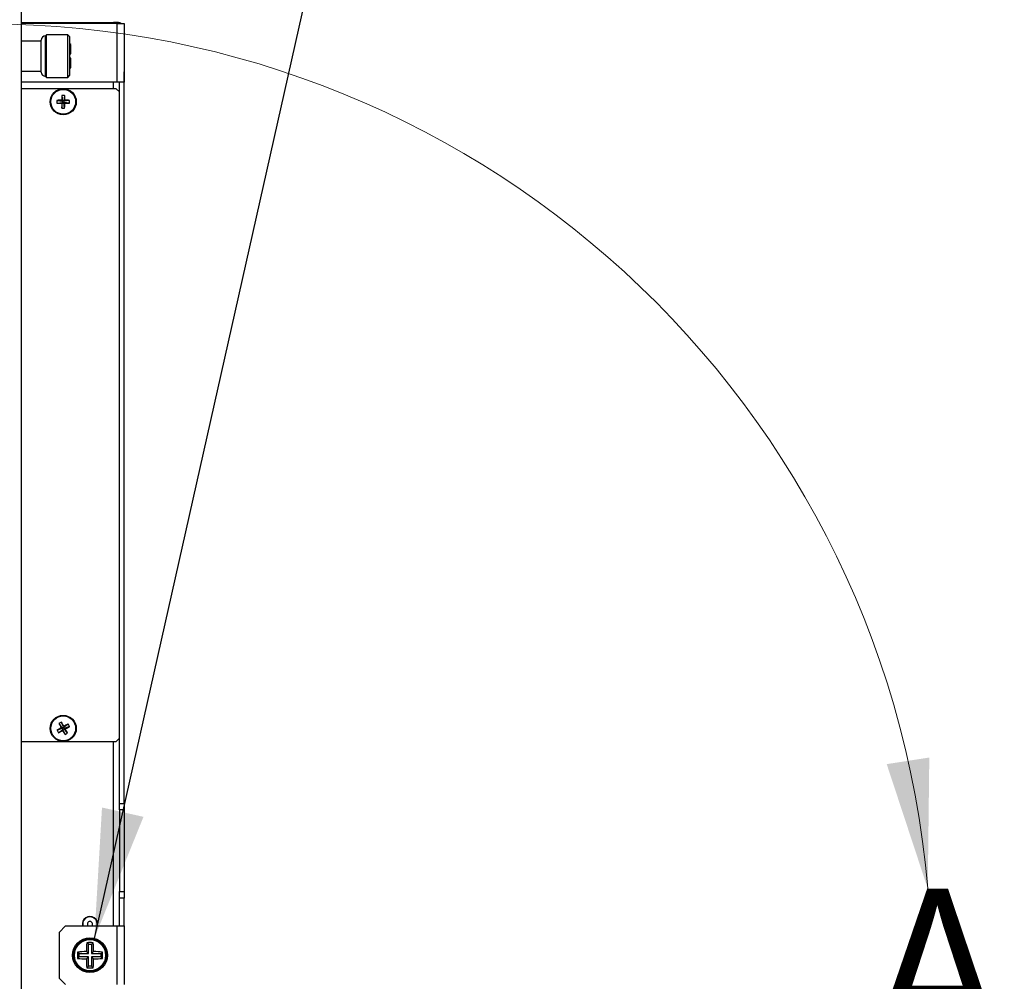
# Model space of a CAD drawing. Header units: millimetres. Extents: x 0 to 844, y -2 to 552.
# Tile 65 of 119: x 472 to 502, y 225 to 255. Entities that reach past the tile are written whole.
import ezdxf

# ---------------------------------------------------------------- set-up
doc = ezdxf.new("R2010")
doc.units = ezdxf.units.MM
doc.styles.add('SLDTEXTSTYLE2', font='GOTHIC.TTF', dxfattribs={"width": 0.913})
doc.styles.get("Standard").update_dxf_attribs({"font": 'GOTHIC.TTF'})
doc.dimstyles.new('SLDDIMSTYLE3', dxfattribs={"dimtxt": 0.18, "dimasz": 3.9624, "dimexe": 0, "dimexo": 0.0625, "dimgap": 0, "dimtad": 0, "dimtih": 1, "dimtoh": 1, "dimdec": 0, "dimrnd": 1e-09, "dimzin": 0, "dimdsep": 46, "dimtxsty": 'STANDARD', "dimsah": 1, "dimcen": 0.09, "dimadec": 0, "dimazin": 0, "dimtfac": 3.9624, "dimtdec": 0, "dimtofl": 0, "dimtmove": 0, "dimatfit": 3, "dimfxl": 1, "dimfrac": 2, "dimtolj": 1, "dimtzin": 0, "dimarcsym": 0})

msp = doc.modelspace()

# ---------------------------------------------------------------- linework, layer by layer
at = {"color": 7, "linetype": 'Continuous', "lineweight": 25}
for p, q in [((471.755, 302.946), (471.755, 184.231)), ((471.755, 254.627), (474.585, 254.627)), ((474.691, 254.598), (471.755, 254.598)), ((474.736, 254.627), (474.585, 254.627)), ((474.585, 254.598), (474.585, 254.627)), ((474.691, 254.598), (474.691, 252.798)), ((474.691, 254.598), (474.919, 254.598)), ((474.736, 254.627), (474.736, 254.598)), ((474.919, 254.598), (474.919, 252.798)), ((472.533, 254.251), (472.501, 254.219)), ((472.501, 252.978), (472.501, 254.219)), ((473.184, 254.251), (472.533, 254.251)), ((472.533, 252.945), (472.533, 254.251)), ((473.249, 254.186), (473.184, 254.251)), ((473.184, 252.945), (473.184, 254.251)), ((473.249, 253.011), (473.249, 254.186)), ((472.37, 254.056), (471.755, 254.056)), ((472.37, 253.109), (472.37, 254.088)), ((473.282, 253.958), (473.249, 253.971)), ((473.282, 253.664), (473.282, 253.958)), ((473.249, 253.664), (473.282, 253.664)), ((473.282, 253.533), (473.249, 253.533)), ((473.282, 253.239), (473.282, 253.533)), ((473.249, 253.226), (473.282, 253.239)), ((471.755, 253.141), (472.37, 253.141)), ((472.501, 252.978), (472.533, 252.945)), ((472.533, 252.945), (473.184, 252.945)), ((473.184, 252.945), (473.249, 253.011)), ((474.919, 253.118), (474.919, 253.118)), ((474.919, 252.798), (474.919, 253.118)), ((474.691, 252.798), (471.755, 252.798)), ((474.667, 252.598), (471.755, 252.598)), ((474.767, 252.498), (474.667, 252.598)), ((474.919, 252.798), (474.691, 252.798)), ((474.767, 252.498), (474.767, 252.798)), ((474.769, 230.698), (474.769, 252.798)), ((474.919, 230.698), (474.919, 252.798)), ((474.919, 252.798), (474.919, 252.798)), ((474.919, 252.478), (474.919, 252.798)), ((473.003, 252.393), (473.024, 252.222)), ((473.09, 252.393), (473.07, 252.222)), ((474.767, 252.529), (474.769, 252.529)), ((474.767, 232.698), (474.767, 252.498)), ((474.919, 252.478), (474.919, 252.478)), ((472.852, 252.242), (473.024, 252.222)), ((472.852, 252.155), (473.024, 252.175)), ((473.001, 252.245), (473.024, 252.222)), ((473.024, 252.175), (473.001, 252.152)), ((473.003, 252.004), (473.024, 252.175)), ((473.024, 252.175), (473.024, 252.222)), ((473.07, 252.222), (473.024, 252.222)), ((473.024, 252.175), (473.07, 252.175)), ((473.07, 252.222), (473.093, 252.245)), ((473.242, 252.242), (473.07, 252.222)), ((473.07, 252.222), (473.07, 252.175)), ((473.093, 252.152), (473.07, 252.175)), ((473.242, 252.155), (473.07, 252.175)), ((473.09, 252.004), (473.07, 252.175)), ((474.769, 249.598), (474.767, 249.598)), ((472.856, 232.941), (473.015, 233.007)), ((472.913, 233.147), (473.015, 233.007)), ((472.984, 233.016), (473.015, 233.007)), ((472.989, 233.19), (473.056, 233.03)), ((473.056, 233.03), (473.015, 233.007)), ((473.038, 232.967), (473.015, 233.007)), ((473.038, 232.967), (473.079, 232.99)), ((473.195, 233.132), (473.056, 233.03)), ((473.056, 233.03), (473.064, 233.061)), ((473.056, 233.03), (473.079, 232.99)), ((473.238, 233.056), (473.079, 232.99)), ((473.11, 232.981), (473.079, 232.99)), ((473.18, 232.85), (473.079, 232.99)), ((472.899, 232.865), (473.038, 232.967)), ((473.038, 232.967), (473.029, 232.936)), ((473.105, 232.807), (473.038, 232.967)), ((474.667, 232.598), (474.767, 232.698)), ((474.767, 230.698), (474.767, 232.698)), ((471.755, 232.598), (474.667, 232.598)), ((474.767, 230.698), (474.919, 230.698)), ((474.767, 230.498), (474.767, 230.698)), ((474.919, 230.698), (474.919, 230.498)), ((474.919, 230.498), (474.767, 230.498)), ((474.767, 230.498), (474.767, 227.998)), ((474.919, 230.498), (474.919, 227.998)), ((474.767, 227.998), (474.919, 227.998)), ((474.767, 227.798), (474.767, 227.998)), ((474.919, 227.998), (474.919, 227.798)), ((474.919, 227.798), (474.767, 227.798)), ((474.767, 226.948), (474.767, 227.798)), ((474.769, 226.948), (474.769, 227.798)), ((474.919, 226.948), (474.919, 227.798)), ((473.119, 226.948), (472.919, 226.748)), ((473.119, 226.948), (474.691, 226.948)), ((473.643, 227.001), (473.65, 226.948)), ((474.691, 226.948), (474.691, 225.148)), ((474.691, 226.948), (474.919, 226.948)), ((474.919, 226.948), (474.919, 225.148)), ((472.919, 226.748), (472.919, 225.348)), ((473.818, 226.383), (473.769, 226.432)), ((473.818, 226.098), (473.818, 226.383)), ((473.818, 226.383), (473.916, 226.383)), ((473.916, 226.383), (473.965, 226.432)), ((473.916, 226.383), (473.916, 226.098)), ((473.532, 226.098), (473.483, 226.146)), ((473.532, 226.098), (473.818, 226.098)), ((473.532, 225.999), (473.532, 226.098)), ((473.818, 226.098), (473.755, 226.16)), ((473.916, 226.098), (473.979, 226.16)), ((473.916, 226.098), (474.202, 226.098)), ((474.202, 226.098), (474.251, 226.146)), ((474.202, 226.098), (474.202, 225.999)), ((473.532, 225.999), (473.483, 225.95)), ((473.818, 225.999), (473.532, 225.999)), ((473.818, 225.999), (473.755, 225.937)), ((473.818, 225.713), (473.818, 225.999)), ((473.916, 225.999), (473.916, 225.713)), ((473.916, 225.999), (473.979, 225.937)), ((474.202, 225.999), (473.916, 225.999)), ((474.202, 225.999), (474.251, 225.95)), ((473.818, 225.713), (473.769, 225.665)), ((473.916, 225.713), (473.818, 225.713)), ((473.916, 225.713), (473.965, 225.665)), ((472.919, 225.348), (473.119, 225.148))]:
    msp.add_line(p, q, dxfattribs=at)
at = {"color": 8, "linetype": 'Continuous', "lineweight": 25}
for p, q in [((474.585, 252.598), (474.585, 252.798)), ((471.755, 232.597), (474.585, 232.597)), ((474.585, 232.597), (474.585, 232.598)), ((474.585, 226.948), (474.585, 232.597))]:
    msp.add_line(p, q, dxfattribs=at)
at = {"color": 7, "linetype": 'Continuous', "lineweight": 25, "flags": 128}
msp.add_lwpolyline([(473.787, 227.001), (473.793, 226.97), (473.807, 226.948)], dxfattribs=at)
at = {"color": 7, "linetype": 'Continuous', "lineweight": 25}
for centre, radius in [((473.047, 252.198), 0.4), ((473.047, 252.198), 0.38), ((473.047, 232.998), 0.4), ((473.047, 232.998), 0.38), ((473.867, 226.048), 0.533), ((473.867, 226.048), 0.506), ((473.867, 226.048), 0.478)]:
    msp.add_circle(centre, radius, dxfattribs=at)
at = {"color": 7, "linetype": 'Continuous', "lineweight": 18}
msp.add_arc((470.692, 225.625), 28.957, 4.8796, 356.8355, dxfattribs=at)
at = {"color": 7, "linetype": 'Continuous', "lineweight": 25}
for centre, radius, start, end in [((472.501, 254.088), 0.131, 90, 180), ((472.501, 253.109), 0.131, 180, 270), ((479.499, 252.202), 6.499, 178.3164, 179.6267), ((473.047, 251.428), 0.967, 87.4197, 92.5803), ((466.594, 252.202), 6.499, 0.3733, 1.6836), ((473.818, 252.198), 0.967, 177.4197, 182.5803), ((473.043, 245.746), 6.499, 90.3733, 91.6836), ((473.043, 258.651), 6.499, 268.3164, 269.6267), ((479.499, 252.195), 6.499, 180.3733, 181.6836), ((473.047, 252.969), 0.967, 267.4197, 272.5803), ((466.594, 252.195), 6.499, 358.3164, 359.6267), ((473.051, 245.746), 6.499, 88.3164, 89.6267), ((473.051, 258.651), 6.499, 270.3733, 271.6836), ((472.276, 252.198), 0.967, 357.4197, 2.5803), ((476.211, 227.375), 6.499, 119.7756, 121.0859), ((473.425, 232.327), 0.967, 116.822, 121.9826), ((478.666, 236.17), 6.499, 207.7187, 209.029), ((467.424, 229.834), 6.499, 29.7756, 31.0859), ((476.218, 227.379), 6.499, 117.7187, 119.029), ((469.882, 238.622), 6.499, 299.7756, 301.0859), ((467.427, 229.827), 6.499, 27.7187, 29.029), ((472.375, 232.62), 0.967, 26.822, 31.9826), ((473.719, 233.377), 0.967, 206.822, 211.9826), ((469.876, 238.618), 6.499, 297.7187, 299.029), ((478.67, 236.163), 6.499, 209.7756, 211.0859), ((472.668, 233.67), 0.967, 296.822, 301.9826), ((473.867, 227.001), 0.235, 347.0861, 192.9139), ((473.867, 227.001), 0.224, 346.4134, 180), ((473.867, 227.001), 0.08, 318.9841, 180), ((478.555, 226.054), 4.801, 175.4816, 178.7318), ((473.867, 221.313), 5.12, 88.9033, 91.0967), ((469.179, 226.054), 4.801, 1.2682, 4.5184), ((478.602, 226.048), 5.12, 178.9033, 181.0967), ((473.861, 221.36), 4.801, 91.2682, 94.5184), ((473.872, 221.36), 4.801, 85.4816, 88.7318), ((469.132, 226.048), 5.12, 358.9033, 1.0967), ((473.861, 230.736), 4.801, 265.4816, 268.7318), ((478.555, 226.043), 4.801, 181.2682, 184.5184), ((469.179, 226.043), 4.801, 355.4816, 358.7318), ((473.872, 230.736), 4.801, 271.2682, 274.5184), ((473.867, 230.784), 5.12, 268.9033, 271.0967)]:
    msp.add_arc(centre, radius, start, end, dxfattribs=at)
for points, knots in [([(474.68, 254.598), (474.679, 254.6), (474.661, 254.615), (474.626, 254.624), (474.594, 254.626), (474.585, 254.627)], [0, 0, 0, 0, 0.052274, 0.708737, 1, 1, 1, 1]), ([(474.736, 254.627), (474.758, 254.625), (474.791, 254.623), (474.819, 254.605), (474.829, 254.598)], [0, 0, 0, 0, 0.632117, 1, 1, 1, 1])]:
    msp.add_open_spline(points, degree=3, knots=knots, dxfattribs=at)
at = {"color": 7, "linetype": 'Continuous', "lineweight": 18}
msp.add_solid([(499.544, 228.088), (499.591, 232.105), (498.286, 231.903)], dxfattribs=at)

# ---------------------------------------------------------------- texts
at = {"color": 7, "linetype": 'Continuous', "lineweight": 18, "insert": (497.82, 228.088), "char_height": 4.939, "attachment_point": 1, "style": 'SLDTEXTSTYLE2'}
msp.add_mtext('A', dxfattribs=at)

# ---------------------------------------------------------------- leaders
at = {"color": 7, "linetype": 'Continuous', "lineweight": 0}
msp.add_leader([(474.001, 226.565), (488.386, 290.537), (494.736, 290.537)], dimstyle='SLDDIMSTYLE3', dxfattribs=at)

doc.saveas('drawing.dxf')
